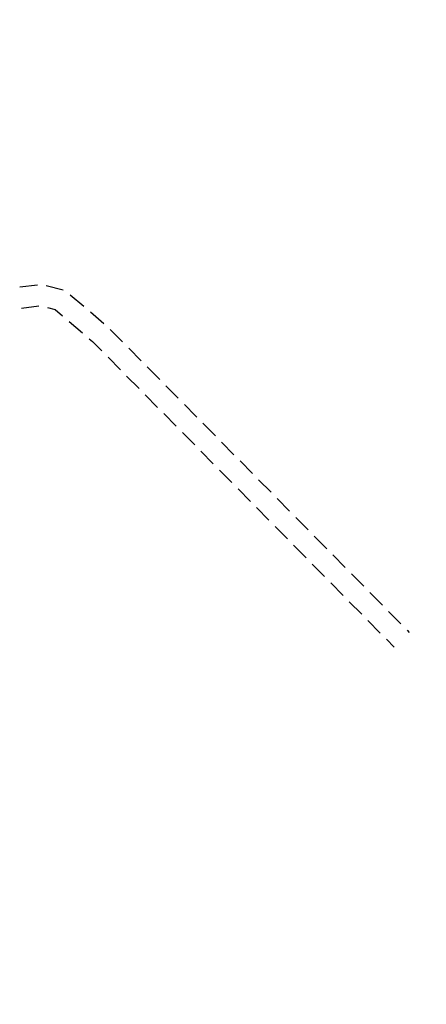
# Model space of a CAD drawing. Extents: x 459406 to 461721, y 413308 to 423218.
# Tile 81 of 256: x 461015 to 461062, y 415916 to 416028. Entities that reach past the tile are written whole.
import ezdxf

# ---------------------------------------------------------------- set-up
doc = ezdxf.new("R2010")
doc.units = 0
doc.header["$LTSCALE"] = 2
doc.header["$MEASUREMENT"] = 0
doc.linetypes.add('GESTRICH-X2', pattern=[1.5, 1, -0.5])
doc.linetypes.add('STRICHPT-X3', pattern=[3, 1.5, -0.75, 0, -0.75])
for name, color, linetype in [('ACHSE', 1, 'STRICHPT-X3'), ('FBR', 8, 'CONTINUOUS'), ('RINNE', 200, 'CONTINUOUS'), ('WEG', 8, 'GESTRICH-X2')]:
    doc.layers.add(name, color=color, linetype=linetype)

msp = doc.modelspace()

# ---------------------------------------------------------------- linework, layer by layer
at = {"layer": 'ACHSE', "flags": 128}
msp.add_lwpolyline([(460985.55, 416976.25), (460982.74, 416926.33), (460979.94, 416876.41), (460977.13, 416826.49), (460974.32, 416776.57), (460971.52, 416726.64), (460968.71, 416676.72), (460965.91, 416626.8), (460963.1, 416576.88, 0), (460961.73, 416552.57, 0), (460960.29, 416526.96, -0.000009), (460958.89, 416502, 0.00001), (460957.49, 416477.04, 0.000001), (460956.79, 416464.56, -0.000001), (460956.08, 416452.08), (460954.68, 416427.12), (460953.28, 416402.16), (460951.88, 416377.2, 0.000027), (460951.18, 416364.91, -0.000114), (460950.49, 416352.62, -0.000169), (460950.49, 416352.58, 0.000019), (460950.47, 416352.23, 0.002347), (460949.96, 416342.5, 0.0015), (460949.28, 416327.26, 0.002663), (460948.89, 416316.3, 0.002084), (460948.51, 416302.28, 0.002087), (460948.28, 416289.78, 0.002085), (460948.16, 416277.28, 0.002085), (460948.14, 416264.78, 0.002085), (460948.22, 416252.28, 0.002086), (460948.41, 416239.77, 0.002088), (460948.7, 416227.28, 0.002084), (460949.09, 416214.79, 0.002083), (460949.59, 416202.3, 0.002081), (460950.2, 416189.81, 0.002082), (460950.91, 416177.34, 0.002086), (460951.72, 416164.86, 0.002086), (460952.64, 416152.4, 0.002087), (460953.65, 416139.94, 0.002084), (460954.78, 416127.49, 0.002085), (460956.01, 416115.04, 0.002088), (460957.34, 416102.62, 0.002086), (460958.77, 416090.21, 0.002083), (460960.31, 416077.8, 0.002082), (460961.96, 416065.39, 0.002087), (460963.7, 416053.03, 0.002086), (460965.55, 416040.67, 0.002083), (460967.5, 416028.32, 0.00208), (460969.55, 416015.99, 0.002081), (460971.71, 416003.67, 0.002087), (460973.97, 415991.38, 0.002089), (460976.33, 415979.11, 0.002087), (460978.79, 415966.87, 0.002082), (460981.36, 415954.62, 0.002082), (460984.15, 415941.87, 0.002276), (460986.8, 415930.22, 0.001902), (460990.24, 415915.65, 0.002837), (460992.65, 415905.91, 0.000643), (460995.49, 415894.71, 0.001405), (460996.81, 415889.6, 0), (460998.53, 415883.01, 0.000001), (460998.87, 415881.7), (461005.19, 415857.51, 0.000017), (461008.35, 415845.42, -0.000015), (461011.51, 415833.32, -0.000002), (461014.67, 415821.23, -0.000002), (461017.83, 415809.14, -0.000001), (461020.99, 415797.04, 0.000005), (461024.15, 415784.95), (461030.47, 415760.76), (461036.79, 415736.57, 0.000028), (461038.98, 415728.17, -0.000015), (461041.18, 415719.76, -0.00065), (461041.49, 415718.58, -0.000124), (461043.09, 415712.38, -0.002577), (461045.47, 415702.95, -0.001641), (461049.08, 415688.11, -0.002531), (461051.66, 415677.11, -0.002087), (461054.67, 415663.74, -0.002079), (461057.31, 415651.53, -0.002077), (461059.85, 415639.28, -0.002078), (461062.3, 415627.01, -0.002083), (461064.63, 415614.74, -0.002085), (461066.86, 415602.46, -0.00208), (461068.99, 415590.13, -0.00208), (461071.02, 415577.79, -0.002082), (461072.95, 415565.44, -0.002086), (461074.77, 415553.08, -0.002086), (461076.49, 415540.7, -0.002081), (461078.11, 415528.31, -0.002078), (461079.62, 415515.89, -0.00208), (461081.03, 415503.45, -0.002087), (461082.34, 415491.04, -0.002085), (461083.54, 415478.62, -0.002078), (461084.64, 415466.15, -0.002076), (461085.64, 415453.67, -0.002082), (461086.53, 415441.22, -0.002088), (461087.32, 415428.75, -0.002085), (461088, 415416.26, -0.002081), (461088.58, 415403.77, -0.002082), (461089.06, 415391.28, -0.00208), (461089.43, 415378.79, -0.002078), (461089.7, 415366.29, -0.002082), (461089.86, 415353.79, -0.002085), (461089.92, 415341.29, -0.002085), (461089.88, 415328.8, -0.002082), (461089.73, 415316.3, -0.002078), (461089.48, 415303.79, -0.00208), (461089.12, 415291.3, -0.002082), (461088.66, 415278.81, -0.002084), (461088.09, 415266.33, -0.002082), (461087.43, 415253.85, -0.00208), (461086.65, 415241.37, -0.002079), (461085.78, 415228.9, -0.00208), (461084.8, 415216.44, -0.002085), (461083.63, 415203.06, -0.002418), (461082.53, 415191.54, -0.001753), (461080.94, 415176.37, -0.002741), (461079.84, 415166.68, -0.000279), (461078.8, 415158.04, -0.000933), (461078.49, 415155.46, -0.000004), (461077.26, 415145.58, -0.00001), (461076.8, 415141.87), (461073.72, 415117.06, 0.000001), (461071.82, 415101.73, 0.000001), (461070.64, 415092.25, 0.000018), (461069.1, 415079.85, -0.000014), (461067.56, 415067.44, -0.000008), (461066.02, 415055.04, 0.000011), (461064.48, 415042.63), (461058.33, 414993.01), (461052.17, 414943.39, -0.000009), (461049.09, 414918.58, 0.000009), (461046.01, 414893.77), (461039.85, 414844.16), (461033.69, 414794.54), (461027.53, 414744.92, -0.00001), (461024.45, 414720.11, 0.00001), (461021.37, 414695.3, 0.000001), (461018.29, 414670.49, -0.000001), (461015.21, 414645.68, 0), (461011.18, 414613.23, -0.000001), (461009.05, 414596.06, -0.000009), (461005.97, 414571.25, 0.00001), (461002.89, 414546.44), (460996.73, 414496.82), (460990.57, 414447.2), (460984.41, 414397.58, -0.000009), (460981.33, 414372.77, 0.000009), (460978.25, 414347.96), (460972.09, 414298.34), (460965.94, 414248.72), (460959.78, 414199.11, -0.00001), (460956.7, 414174.3, 0.00001), (460953.62, 414149.49, 0.000001), (460950.54, 414124.68, -0.000001), (460947.46, 414099.87, 0), (460943.43, 414067.42, -0.000001), (460941.3, 414050.25, -0.000009), (460938.22, 414025.44, 0.00001), (460935.14, 414000.63), (460928.98, 413951.01), (460922.82, 413901.39, 0.000001), (460919.74, 413876.58, -0.000001), (460916.66, 413851.77, -0.00001), (460913.58, 413826.96, 0.00001), (460910.5, 413802.15), (460904.34, 413752.53), (460898.18, 413702.91), (460892.03, 413653.29, -0.00001), (460888.95, 413628.49, 0.00001), (460885.86, 413603.68, 0.000001), (460882.79, 413578.87, -0.000001), (460879.71, 413554.06, 0), (460875.68, 413521.61, -0.000001), (460873.55, 413504.44, -0.000009), (460870.47, 413479.63, 0.00001), (460867.39, 413454.82), (460861.23, 413405.2), (460855.07, 413355.58, -0.000004), (460853.23, 413340.79, -0.000002), (460849.4, 413309.93)], format="xyb", dxfattribs=at)
at = {"layer": 'FBR'}
for points in [[(460939.56, 416465.53, -0.000001), (460938.86, 416453.05)], [(460955.04, 416464.66, -0.000001), (460954.34, 416452.18)], [(460958.53, 416464.46, -0.000001), (460957.83, 416451.98)], [(460973.76, 416463.6, -0.000001), (460973.06, 416451.12)], [(460992.76, 415983.69, 0.000224), (460993.01, 415982.39, 0.002087), (460995.44, 415970.29, 0.002082), (460997.99, 415958.18, 0.002082), (461000.74, 415945.56, 0.002276), (461003.36, 415934.07, 0.001902), (461006.77, 415919.63, 0.002837), (461009.13, 415910.07, 0.000643), (461011.96, 415898.92, 0.001405), (461013.26, 415893.89), (461014.98, 415887.31, 0.000001), (461015.32, 415886), (461021.64, 415861.81, 0.000017), (461024.8, 415849.72, -0.000015), (461027.96, 415837.62, -0.000002), (461031.12, 415825.53, -0.000002), (461034.28, 415813.43, -0.000001), (461037.44, 415801.34, 0.000005), (461040.6, 415789.24)], [(460969.23, 416028.6, 0.00208), (460971.28, 416016.28, 0.002081), (460973.43, 416003.98, 0.002087), (460975.69, 415991.7, 0.002089), (460978.05, 415979.44, 0.002087), (460980.51, 415967.22, 0.002082), (460983.07, 415954.98, 0.002082), (460985.86, 415942.25, 0.002276), (460988.5, 415930.61, 0.001902), (460991.95, 415916.06, 0.002837), (460994.34, 415906.34, 0.000643), (460997.18, 415895.15, 0.001405), (460998.5, 415890.04), (461000.22, 415883.46, 0.000001), (461000.57, 415882.14), (461006.88, 415857.95, 0.000017), (461010.04, 415845.86, -0.000015), (461013.2, 415833.77, -0.000002), (461016.36, 415821.67, -0.000002), (461019.52, 415809.58, -0.000001), (461022.68, 415797.48, 0.000005), (461025.84, 415785.39)], [(460963.82, 416040.41, 0.002083), (460965.77, 416028.04, 0.00208), (460967.83, 416015.69, 0.002081), (460969.99, 416003.37, 0.002087), (460972.25, 415991.05, 0.002089), (460974.61, 415978.77, 0.002087), (460977.08, 415966.51, 0.002082), (460979.65, 415954.25, 0.002082), (460982.44, 415941.48, 0.002276), (460985.1, 415929.82, 0.001902), (460988.54, 415915.24, 0.002837), (460990.95, 415905.48, 0.000643), (460993.79, 415894.28, 0.001405), (460995.12, 415889.15), (460996.84, 415882.57, 0.000001), (460997.18, 415881.26), (461003.5, 415857.07, 0.000017), (461006.66, 415844.97, -0.000015), (461009.82, 415832.88, -0.000002), (461012.98, 415820.79, -0.000002), (461016.14, 415808.69, -0.000001), (461019.3, 415796.6, 0.000005), (461022.46, 415784.5)], [(460959.44, 415976.9, 0.000181), (460959.65, 415975.83, 0.002087), (460962.14, 415963.45, 0.002082), (460964.74, 415951.06, 0.002082), (460967.56, 415938.17, 0.002276), (460970.24, 415926.37, 0.001902), (460973.72, 415911.68, 0.002837), (460976.16, 415901.75, 0.000643), (460979.02, 415890.51, 0.001405), (460980.36, 415885.3), (460982.08, 415878.72, 0.000001), (460982.42, 415877.4), (460988.74, 415853.21, 0.000017), (460991.9, 415841.12, -0.000015), (460995.06, 415829.03, -0.000002), (460998.22, 415816.93, -0.000002), (461001.38, 415804.84, -0.000001), (461004.54, 415792.74, 0.000005), (461007.7, 415780.65)]]:
    msp.add_lwpolyline(points, format="xyb", dxfattribs=at)
at = {"layer": 'RINNE'}
msp.add_lwpolyline([(460967.99, 416014.76, 0.001924), (460969.99, 416003.37, 0.002087), (460972.25, 415991.05, 0.002089), (460974.61, 415978.77, 0.002087), (460977.08, 415966.51, 0.002082), (460979.65, 415954.25, 0.002082), (460982.44, 415941.48, 0.002276), (460985.1, 415929.82, 0.001902), (460988.54, 415915.24, 0.002837), (460990.95, 415905.48, 0.000643), (460993.79, 415894.28, 0.001405), (460995.12, 415889.15), (460996.84, 415882.57, 0.000001), (460997.18, 415881.26), (461003.5, 415857.07, 0.000017), (461006.66, 415844.97, -0.000015), (461009.82, 415832.88, -0.000002), (461012.98, 415820.79, -0.000002), (461016.14, 415808.69, 0), (461017.13, 415804.88, 0)], format="xyb", dxfattribs=at)
at = {"layer": 'WEG', "flags": 128}
for points in [[(460995.24, 415991.75), (461003.77, 415993.6), (461011.37, 415995.94), (461015.3, 415997.32), (461017.85, 415997.65), (461020.57, 415996.97), (461025.31, 415992.91), (461035.39, 415982.7), (461059.63, 415958.11)], [(461015.61, 415994.94), (461017.71, 415995.21), (461019.44, 415994.78), (461023.67, 415991.16), (461033.69, 415981.02), (461057.92, 415956.43)]]:
    msp.add_lwpolyline(points, dxfattribs=at)

doc.saveas('drawing.dxf')
